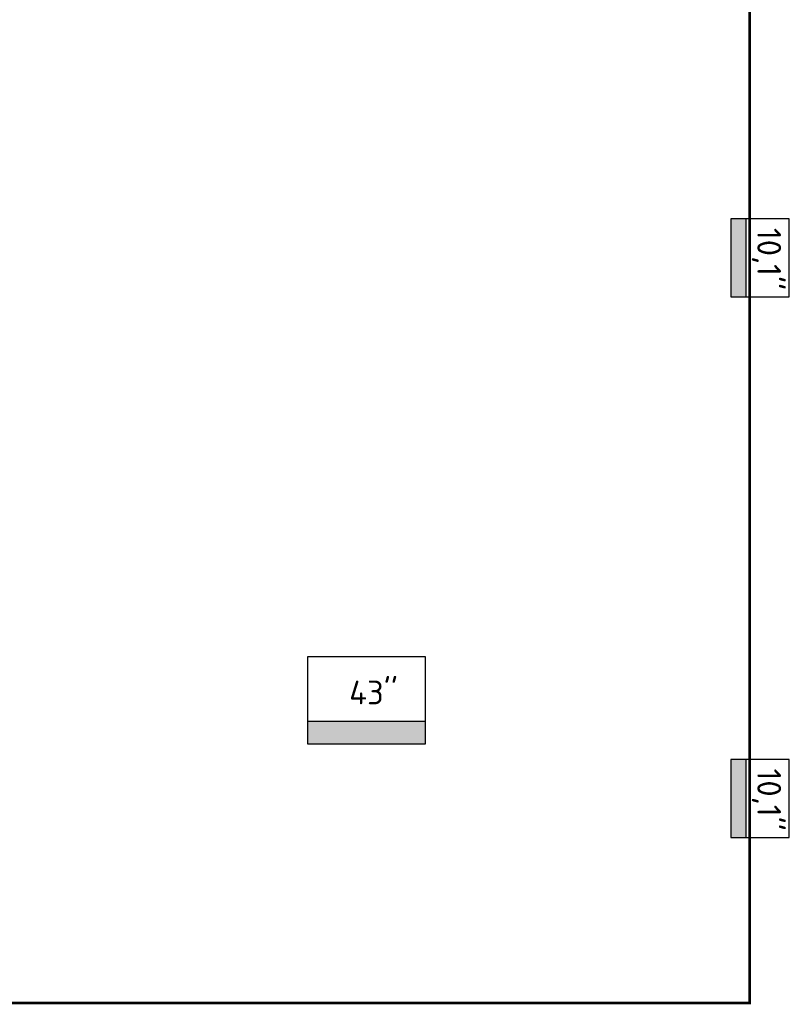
# Model space of a CAD drawing. Header units: millimetres. Extents: x 94562 to 148959, y -25377 to 3008.
# Tile 175 of 187: x 131500 to 132084, y -3830 to -3084. Entities that reach past the tile are written whole.
import ezdxf

# ---------------------------------------------------------------- set-up
doc = ezdxf.new("R2010")
doc.units = ezdxf.units.MM
doc.linetypes.add('BORDER2', pattern=[0.875, 0.25, -0.125, 0.25, -0.125, 0, -0.125])
doc.layers.add('tt_pomoc', color=42, linetype='Continuous')
doc.layers.add('tt_symbole', color=40, linetype='Continuous')
doc.styles.add('EL-OPIS', font='romans.shx', dxfattribs={"width": 0.85})

# ---------------------------------------------------------------- blocks, each defined once
blk = doc.blocks.new('mon1')
at = {"layer": 'tt_symbole'}
h = blk.add_hatch(color=256, dxfattribs=at)
h.dxf.hatch_style = 1
h.paths.add_polyline_path([(137295.42, -3745.12), (137295.42, -3733.59), (137236.16, -3733.59), (137236.16, -3745.12)])
at = {"layer": 'tt_symbole', "linetype": 'Continuous'}
for p, q in [((137295.42, -3700.8), (137236.16, -3700.8)), ((137236.16, -3700.8), (137236.16, -3745.12)), ((137295.42, -3745.12), (137295.42, -3700.8)), ((137236.16, -3745.12), (137295.42, -3745.12))]:
    blk.add_line(p, q, dxfattribs=at)
at = {"layer": 'tt_symbole'}
blk.add_lwpolyline([(137295.42, -3733.59), (137236.16, -3733.59)], dxfattribs=at)
at = {"layer": 'tt_symbole', "ltscale": 4, "insert": (137243.07, -3707.04), "char_height": 18, "width": 2031.7377, "attachment_point": 1, "rotation": 359.99946, "style": 'EL-OPIS'}
blk.add_mtext("{\\fISOCPEUR|b0|i0|c238|p34;\\W1;10,1''}", dxfattribs=at)
blk = doc.blocks.new('mon2')
at = {"layer": 'tt_symbole'}
h = blk.add_hatch(color=256, dxfattribs=at)
h.dxf.hatch_style = 1
h.paths.add_polyline_path([(137310.24, -3856.87), (137310.24, -3839.58), (137221.34, -3839.58), (137221.34, -3856.87)])
blk.add_lwpolyline([(137221.34, -3790.4), (137310.24, -3790.4), (137310.24, -3856.87), (137221.34, -3856.87)], close=True, dxfattribs=at)
blk.add_lwpolyline([(137310.24, -3839.58), (137221.34, -3839.58)], dxfattribs=at)
at = {"layer": 'tt_symbole', "ltscale": 4, "insert": (137252.57, -3808.66), "char_height": 18, "width": 2031.7377, "attachment_point": 1, "rotation": 359.99946, "style": 'EL-OPIS'}
blk.add_mtext("{\\fISOCPEUR|b0|i0|c238|p34;\\W1;43''}", dxfattribs=at)

msp = doc.modelspace()

# ---------------------------------------------------------------- linework, layer by layer
at = {"layer": 'tt_pomoc', "linetype": 'BORDER2', "ltscale": 40, "const_width": 2}
msp.add_lwpolyline([(131418.59, -2933.72), (131418.59, -2933.72), (131418.59, -2901.72), (131592.11, -2901.72), (131592.11, -2901.72), (131851.88, -2901.72), (131851.88, -2688.23), (132053.69, -2688.23), (132053.69, -3829.22), (130936.95, -3829.22), (130936.95, -3464.34), (131418.59, -3464.34), (131418.59, -2933.72), (131418.59, -2933.72), (131418.59, -2933.72)], dxfattribs=at)

# ---------------------------------------------------------------- block references
at = {"rotation": 270}
for p in [(135784.49, 134001.43), (135784.49, 133591.59)]:
    msp.add_blockref('mon1', p, dxfattribs=at)
msp.add_blockref('mon2', (-5502.6, 223.83))

doc.saveas('drawing.dxf')
